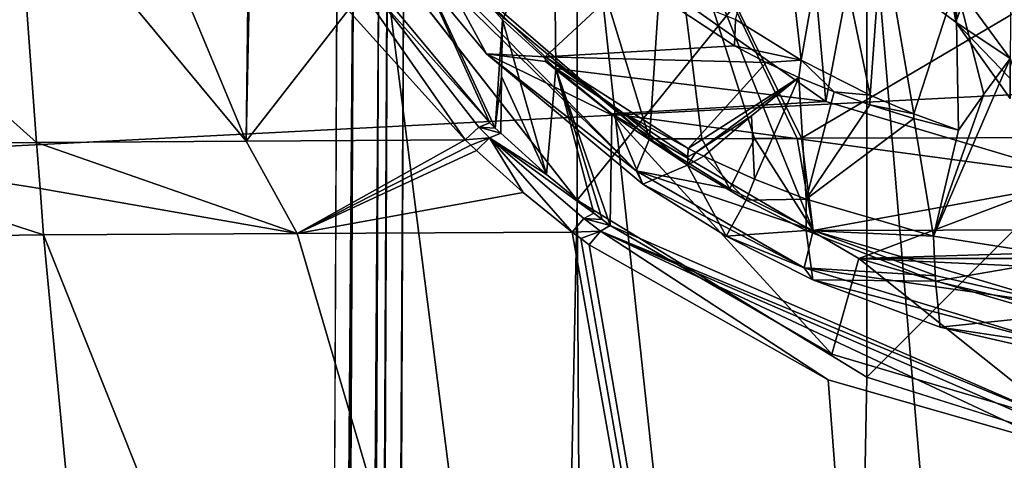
# Model space of a CAD drawing. Header units: millimetres. Extents: x -150 to 308, y -116 to 257.
# Tile 46 of 147: x 236.23 to 243.54, y 115.79 to 119.06. Entities that reach past the tile are written whole.
import ezdxf

# ---------------------------------------------------------------- set-up
doc = ezdxf.new("R2010")
doc.units = ezdxf.units.MM
doc.header["$LTSCALE"] = 81.481481
for name, color, linetype in [('181', 7, 'CONTINUOUS'), ('182', 7, 'CONTINUOUS'), ('183', 7, 'CONTINUOUS'), ('184', 7, 'CONTINUOUS'), ('230', 7, 'CONTINUOUS'), ('231', 7, 'CONTINUOUS'), ('239', 7, 'CONTINUOUS'), ('240', 7, 'CONTINUOUS'), ('241', 7, 'CONTINUOUS'), ('242', 7, 'CONTINUOUS'), ('243', 7, 'CONTINUOUS'), ('244', 7, 'CONTINUOUS'), ('245', 7, 'CONTINUOUS'), ('246', 7, 'CONTINUOUS'), ('247', 7, 'CONTINUOUS'), ('248', 7, 'CONTINUOUS'), ('249', 7, 'CONTINUOUS'), ('259', 7, 'CONTINUOUS'), ('352', 7, 'CONTINUOUS'), ('358', 7, 'CONTINUOUS'), ('359', 7, 'CONTINUOUS'), ('360', 7, 'CONTINUOUS'), ('361', 7, 'CONTINUOUS'), ('362', 7, 'CONTINUOUS'), ('381', 7, 'CONTINUOUS'), ('410', 7, 'CONTINUOUS'), ('414', 7, 'CONTINUOUS'), ('415', 7, 'CONTINUOUS'), ('416', 7, 'CONTINUOUS'), ('417', 7, 'CONTINUOUS'), ('418', 7, 'CONTINUOUS'), ('419', 7, 'CONTINUOUS'), ('420', 7, 'CONTINUOUS'), ('421', 7, 'CONTINUOUS'), ('425', 7, 'CONTINUOUS'), ('426', 7, 'CONTINUOUS'), ('427', 7, 'CONTINUOUS'), ('503', 7, 'CONTINUOUS'), ('504', 7, 'CONTINUOUS'), ('505', 7, 'CONTINUOUS'), ('506', 7, 'CONTINUOUS'), ('523', 7, 'CONTINUOUS')]:
    doc.layers.add(name, color=color, linetype=linetype)

msp = doc.modelspace()

# ---------------------------------------------------------------- linework, layer by layer
at = {"layer": '181', "linetype": 'CONTINUOUS'}
for points in [[(236.2066, 120.2147, -33.3159), (234.2766, 120.0155, -35.9538), (236.3579, 118.1464, -33.2418), (236.2066, 120.2147, -33.3159)], [(236.3579, 118.1464, -33.2418), (234.2766, 120.0155, -35.9538), (234.3712, 118.1198, -36.0038), (236.3579, 118.1464, -33.2418)]]:
    msp.add_3dface(points, dxfattribs=at)
at = {"layer": '182', "linetype": 'CONTINUOUS'}
for points in [[(236.3579, 118.1464, -33.2418), (234.3712, 118.1198, -36.0038), (236.3841, 117.8031, -33.229), (236.3579, 118.1464, -33.2418)], [(236.3841, 117.8031, -33.229), (234.3712, 118.1198, -36.0038), (236.4109, 117.459, -33.2161), (236.3841, 117.8031, -33.229)], [(236.4109, 117.459, -33.2161), (234.3712, 118.1198, -36.0038), (234.4198, 117.4332, -35.9654), (236.4109, 117.459, -33.2161)]]:
    msp.add_3dface(points, dxfattribs=at)
at = {"layer": '183', "linetype": 'CONTINUOUS'}
for points in [[(236.3579, 118.1464, -33.2418), (238.293, 117.4706, -32.0437), (237.9142, 118.1559, -32.2546), (236.3579, 118.1464, -33.2418)], [(236.3579, 118.1464, -33.2418), (236.3841, 117.8031, -33.229), (238.293, 117.4706, -32.0437), (236.3579, 118.1464, -33.2418)], [(238.293, 117.4706, -32.0437), (239.5416, 118.1642, -31.3894), (237.9142, 118.1559, -32.2546), (238.293, 117.4706, -32.0437)], [(239.5827, 118.1248, -31.3698), (239.5416, 118.1642, -31.3894), (238.293, 117.4706, -32.0437), (239.5827, 118.1248, -31.3698)], [(239.6246, 118.0851, -31.3498), (239.5827, 118.1248, -31.3698), (238.293, 117.4706, -32.0437), (239.6246, 118.0851, -31.3498)], [(239.9721, 117.7739, -31.1878), (239.6246, 118.0851, -31.3498), (238.293, 117.4706, -32.0437), (239.9721, 117.7739, -31.1878)], [(236.3841, 117.8031, -33.229), (236.4109, 117.459, -33.2161), (238.293, 117.4706, -32.0437), (236.3841, 117.8031, -33.229)], [(240.3357, 117.4806, -31.0248), (239.9721, 117.7739, -31.1878), (238.293, 117.4706, -32.0437), (240.3357, 117.4806, -31.0248)]]:
    msp.add_3dface(points, dxfattribs=at)
at = {"layer": '184', "linetype": 'CONTINUOUS'}
for points in [[(237.0594, 120.2111, -32.7526), (236.2066, 120.2147, -33.3159), (237.9142, 118.1559, -32.2546), (237.0594, 120.2111, -32.7526)], [(236.2066, 120.2147, -33.3159), (236.3579, 118.1464, -33.2418), (237.9142, 118.1559, -32.2546), (236.2066, 120.2147, -33.3159)], [(237.9383, 120.2076, -32.224), (237.0594, 120.2111, -32.7526), (237.9142, 118.1559, -32.2546), (237.9383, 120.2076, -32.224)], [(237.9383, 120.2076, -32.224), (237.9142, 118.1559, -32.2546), (237.9574, 120.1753, -32.2136), (237.9383, 120.2076, -32.224)], [(237.9574, 120.1753, -32.2136), (237.9142, 118.1559, -32.2546), (238.6711, 119.129, -31.8267), (237.9574, 120.1753, -32.2136)], [(237.9142, 118.1559, -32.2546), (239.5416, 118.1642, -31.3894), (238.6711, 119.129, -31.8267), (237.9142, 118.1559, -32.2546)]]:
    msp.add_3dface(points, dxfattribs=at)
at = {"layer": '230', "linetype": 'CONTINUOUS'}
for points in [[(233.6536, 119.728, -52.8363), (233.472, 123.337, -52.8207), (250.0005, 118.8276, -55.2137), (233.6536, 119.728, -52.8363)], [(233.472, 123.337, -52.8207), (250.1178, 122.4014, -55.1855), (250.0005, 118.8276, -55.2137), (233.472, 123.337, -52.8207)]]:
    msp.add_3dface(points, dxfattribs=at)
at = {"layer": '231', "linetype": 'CONTINUOUS'}
for points in [[(233.6536, 119.728, -52.8363), (250.0005, 118.8276, -55.2137), (233.6907, 117.991, -52.8435), (233.6536, 119.728, -52.8363)], [(234.1016, 99.5328, -52.9297), (233.6907, 117.991, -52.8435), (250.0005, 118.8276, -55.2137), (234.1016, 99.5328, -52.9297)], [(235.3233, 46.9171, -53.1923), (234.1016, 99.5328, -52.9297), (250.0005, 118.8276, -55.2137), (235.3233, 46.9171, -53.1923)], [(250.0005, 118.8276, -55.2137), (250, 21.1069, -55.9805), (235.3233, 46.9171, -53.1923), (250.0005, 118.8276, -55.2137)]]:
    msp.add_3dface(points, dxfattribs=at)
at = {"layer": '239', "linetype": 'CONTINUOUS'}
for points in [[(236.4109, 117.459, -33.2161), (234.4198, 117.4332, -35.9654), (237.231, 108.7801, -32.8834), (236.4109, 117.459, -33.2161)], [(238.2156, 99.684, -32.5089), (234.4198, 117.4332, -35.9654), (235.405, 99.6563, -35.8744), (238.2156, 99.684, -32.5089)], [(234.4198, 117.4332, -35.9654), (238.2156, 99.684, -32.5089), (237.231, 108.7801, -32.8834), (234.4198, 117.4332, -35.9654)]]:
    msp.add_3dface(points, dxfattribs=at)
at = {"layer": '240', "linetype": 'CONTINUOUS'}
for points in [[(240.3357, 117.4806, -31.0248), (238.293, 117.4706, -32.0437), (243.5009, 99.708, -29.8727), (240.3357, 117.4806, -31.0248)], [(240.3357, 117.4806, -31.0248), (243.5009, 99.708, -29.8727), (240.3981, 117.4333, -30.9975), (240.3357, 117.4806, -31.0248)], [(238.293, 117.4706, -32.0437), (236.4109, 117.459, -33.2161), (243.5009, 99.708, -29.8727), (238.293, 117.4706, -32.0437)], [(236.4109, 117.459, -33.2161), (237.231, 108.7801, -32.8834), (243.5009, 99.708, -29.8727), (236.4109, 117.459, -33.2161)], [(240.3981, 117.4333, -30.9975), (243.5009, 99.708, -29.8727), (240.4608, 117.3862, -30.9703), (240.3981, 117.4333, -30.9975)], [(240.4608, 117.3862, -30.9703), (243.5009, 99.708, -29.8727), (242.235, 116.3822, -30.2803), (240.4608, 117.3862, -30.9703)], [(243.5009, 99.708, -29.8727), (243.94, 115.8951, -29.7621), (242.235, 116.3822, -30.2803), (243.5009, 99.708, -29.8727)], [(250, 99.7247, -28.8479), (243.94, 115.8951, -29.7621), (243.5009, 99.708, -29.8727), (250, 99.7247, -28.8479)]]:
    msp.add_3dface(points, dxfattribs=at)
at = {"layer": '241', "linetype": 'CONTINUOUS'}
for points in [[(240.4608, 117.3862, -30.9703), (242.235, 116.3822, -30.2803), (240.5448, 117.4878, -30.9902), (240.4608, 117.3862, -30.9703)], [(240.6178, 117.5279, -31.092), (240.5448, 117.4878, -30.9902), (243.9979, 116.0595, -29.8859), (240.6178, 117.5279, -31.092)], [(242.235, 116.3822, -30.2803), (243.94, 115.8951, -29.7621), (240.5448, 117.4878, -30.9902), (242.235, 116.3822, -30.2803)], [(240.5448, 117.4878, -30.9902), (243.94, 115.8951, -29.7621), (243.9659, 116.0007, -29.7949), (240.5448, 117.4878, -30.9902)], [(243.9979, 116.0595, -29.8859), (240.5448, 117.4878, -30.9902), (243.9659, 116.0007, -29.7949), (243.9979, 116.0595, -29.8859)], [(242.2629, 116.5741, -30.4331), (240.6178, 117.5279, -31.092), (243.9979, 116.0595, -29.8859), (242.2629, 116.5741, -30.4331)]]:
    msp.add_3dface(points, dxfattribs=at)
at = {"layer": '242', "linetype": 'CONTINUOUS'}
for points in [[(240.3357, 117.4806, -31.0248), (240.5448, 117.4878, -30.9902), (240.4212, 117.5809, -31.0438), (240.3357, 117.4806, -31.0248)], [(240.4964, 117.62, -31.1466), (240.4212, 117.5809, -31.0438), (240.5571, 117.5735, -31.1193), (240.4964, 117.62, -31.1466)], [(240.5448, 117.4878, -30.9902), (240.6178, 117.5279, -31.092), (240.4212, 117.5809, -31.0438), (240.5448, 117.4878, -30.9902)], [(240.4212, 117.5809, -31.0438), (240.6178, 117.5279, -31.092), (240.5571, 117.5735, -31.1193), (240.4212, 117.5809, -31.0438)], [(240.3357, 117.4806, -31.0248), (240.3981, 117.4333, -30.9975), (240.5448, 117.4878, -30.9902), (240.3357, 117.4806, -31.0248)], [(240.3981, 117.4333, -30.9975), (240.4608, 117.3862, -30.9703), (240.5448, 117.4878, -30.9902), (240.3981, 117.4333, -30.9975)]]:
    msp.add_3dface(points, dxfattribs=at)
at = {"layer": '243', "linetype": 'CONTINUOUS'}
for points in [[(239.8043, 118.2147, -31.4716), (239.7221, 118.1811, -31.3647), (240.1443, 117.9069, -31.3089), (239.8043, 118.2147, -31.4716)], [(239.6246, 118.0851, -31.3498), (239.9721, 117.7739, -31.1878), (239.7221, 118.1811, -31.3647), (239.6246, 118.0851, -31.3498)], [(239.9721, 117.7739, -31.1878), (240.3357, 117.4806, -31.0248), (239.7221, 118.1811, -31.3647), (239.9721, 117.7739, -31.1878)], [(240.3357, 117.4806, -31.0248), (240.4212, 117.5809, -31.0438), (239.7221, 118.1811, -31.3647), (240.3357, 117.4806, -31.0248)], [(240.4212, 117.5809, -31.0438), (240.4964, 117.62, -31.1466), (239.7221, 118.1811, -31.3647), (240.4212, 117.5809, -31.0438)], [(239.7221, 118.1811, -31.3647), (240.4964, 117.62, -31.1466), (240.1443, 117.9069, -31.3089), (239.7221, 118.1811, -31.3647)]]:
    msp.add_3dface(points, dxfattribs=at)
at = {"layer": '244', "linetype": 'CONTINUOUS'}
for points in [[(239.7243, 118.2918, -31.5113), (239.6417, 118.2598, -31.4039), (239.7643, 118.2531, -31.4918), (239.7243, 118.2918, -31.5113)], [(239.5416, 118.1642, -31.3894), (239.7221, 118.1811, -31.3647), (239.6417, 118.2598, -31.4039), (239.5416, 118.1642, -31.3894)], [(239.7221, 118.1811, -31.3647), (239.8043, 118.2147, -31.4716), (239.6417, 118.2598, -31.4039), (239.7221, 118.1811, -31.3647)], [(239.6417, 118.2598, -31.4039), (239.8043, 118.2147, -31.4716), (239.7643, 118.2531, -31.4918), (239.6417, 118.2598, -31.4039)], [(239.5416, 118.1642, -31.3894), (239.5827, 118.1248, -31.3698), (239.7221, 118.1811, -31.3647), (239.5416, 118.1642, -31.3894)], [(239.5827, 118.1248, -31.3698), (239.6246, 118.0851, -31.3498), (239.7221, 118.1811, -31.3647), (239.5827, 118.1248, -31.3698)]]:
    msp.add_3dface(points, dxfattribs=at)
at = {"layer": '245', "linetype": 'CONTINUOUS'}
for points in [[(238.6711, 119.129, -31.8267), (239.5416, 118.1642, -31.3894), (238.0901, 120.2524, -32.2168), (238.6711, 119.129, -31.8267)], [(238.0901, 120.2524, -32.2168), (239.5416, 118.1642, -31.3894), (239.6417, 118.2598, -31.4039), (238.0901, 120.2524, -32.2168)], [(238.0901, 120.2524, -32.2168), (239.6417, 118.2598, -31.4039), (239.7243, 118.2918, -31.5113), (238.0901, 120.2524, -32.2168)], [(238.0901, 120.2524, -32.2168), (239.7243, 118.2918, -31.5113), (238.8872, 119.2291, -31.9448), (238.0901, 120.2524, -32.2168)]]:
    msp.add_3dface(points, dxfattribs=at)
at = {"layer": '246', "linetype": 'CONTINUOUS'}
for points in [[(238.8872, 119.2291, -31.9448), (239.7243, 118.2918, -31.5113), (238.9366, 120.0365, -35.4774), (238.8872, 119.2291, -31.9448)], [(239.7243, 118.2918, -31.5113), (239.7643, 118.2531, -31.4918), (238.9366, 120.0365, -35.4774), (239.7243, 118.2918, -31.5113)], [(239.7643, 118.2531, -31.4918), (239.8176, 119.057, -34.9786), (238.9366, 120.0365, -35.4774), (239.7643, 118.2531, -31.4918)], [(239.8176, 119.057, -34.9786), (239.7643, 118.2531, -31.4918), (239.8108, 118.6365, -33.2271), (239.8176, 119.057, -34.9786)], [(239.7643, 118.2531, -31.4918), (239.8043, 118.2147, -31.4716), (239.8108, 118.6365, -33.2271), (239.7643, 118.2531, -31.4918)]]:
    msp.add_3dface(points, dxfattribs=at)
at = {"layer": '247', "linetype": 'CONTINUOUS'}
for points in [[(240.1443, 117.9069, -31.3089), (239.8176, 119.057, -34.9786), (239.8108, 118.6365, -33.2271), (240.1443, 117.9069, -31.3089)], [(239.8176, 119.057, -34.9786), (240.1443, 117.9069, -31.3089), (240.214, 118.6957, -34.7637), (239.8176, 119.057, -34.9786)], [(240.1443, 117.9069, -31.3089), (240.4964, 117.62, -31.1466), (240.214, 118.6957, -34.7637), (240.1443, 117.9069, -31.3089)], [(240.5571, 117.5735, -31.1193), (240.6178, 117.5279, -31.092), (240.214, 118.6957, -34.7637), (240.5571, 117.5735, -31.1193)], [(240.6178, 117.5279, -31.092), (240.6286, 118.3593, -34.5438), (240.214, 118.6957, -34.7637), (240.6178, 117.5279, -31.092)], [(240.4964, 117.62, -31.1466), (240.5571, 117.5735, -31.1193), (240.214, 118.6957, -34.7637), (240.4964, 117.62, -31.1466)], [(239.8043, 118.2147, -31.4716), (240.1443, 117.9069, -31.3089), (239.8108, 118.6365, -33.2271), (239.8043, 118.2147, -31.4716)]]:
    msp.add_3dface(points, dxfattribs=at)
at = {"layer": '248', "linetype": 'CONTINUOUS'}
for points in [[(240.6178, 117.5279, -31.092), (242.2629, 116.5741, -30.4331), (240.6286, 118.3593, -34.5438), (240.6178, 117.5279, -31.092)], [(240.6286, 118.3593, -34.5438), (242.2629, 116.5741, -30.4331), (242.4632, 117.2837, -33.6379), (240.6286, 118.3593, -34.5438)], [(242.2629, 116.5741, -30.4331), (243.9979, 116.0595, -29.8859), (242.4632, 117.2837, -33.6379), (242.2629, 116.5741, -30.4331)], [(242.4632, 117.2837, -33.6379), (243.9979, 116.0595, -29.8859), (244.0033, 116.8339, -33.0922), (242.4632, 117.2837, -33.6379)]]:
    msp.add_3dface(points, dxfattribs=at)
at = {"layer": '249', "linetype": 'CONTINUOUS'}
for points in [[(238.9366, 120.0365, -35.4774), (239.8176, 119.057, -34.9786), (240.202, 119.8706, -35.3999), (238.9366, 120.0365, -35.4774)], [(239.8176, 119.057, -34.9786), (240.214, 118.6957, -34.7637), (240.202, 119.8706, -35.3999), (239.8176, 119.057, -34.9786)], [(240.202, 119.8706, -35.3999), (240.214, 118.6957, -34.7637), (242.2181, 118.4502, -34.6055), (240.202, 119.8706, -35.3999)], [(240.214, 118.6957, -34.7637), (240.6286, 118.3593, -34.5438), (242.2181, 118.4502, -34.6055), (240.214, 118.6957, -34.7637)], [(242.2181, 118.4502, -34.6055), (240.6286, 118.3593, -34.5438), (244.0798, 117.8956, -34.1993), (242.2181, 118.4502, -34.6055)], [(240.6286, 118.3593, -34.5438), (242.4632, 117.2837, -33.6379), (244.0798, 117.8956, -34.1993), (240.6286, 118.3593, -34.5438)], [(244.0798, 117.8956, -34.1993), (242.4632, 117.2837, -33.6379), (250, 117.5139, -33.8711), (244.0798, 117.8956, -34.1993)], [(250, 117.5139, -33.8711), (242.4632, 117.2837, -33.6379), (257.5382, 117.2844, -33.6386), (250, 117.5139, -33.8711)], [(257.5382, 117.2844, -33.6386), (242.4632, 117.2837, -33.6379), (246.8637, 117.078, -33.4078), (257.5382, 117.2844, -33.6386)], [(242.4632, 117.2837, -33.6379), (244.0033, 116.8339, -33.0922), (246.8637, 117.078, -33.4078), (242.4632, 117.2837, -33.6379)]]:
    msp.add_3dface(points, dxfattribs=at)
at = {"layer": '259', "linetype": 'CONTINUOUS'}
for points in [[(240.202, 119.8706, -35.3999), (242.2181, 118.4502, -34.6055), (241.8454, 122.6296, -51.6026), (240.202, 119.8706, -35.3999)], [(241.8454, 122.6296, -51.6026), (242.2181, 118.4502, -34.6055), (242.9355, 122.2608, -51.7497), (241.8454, 122.6296, -51.6026)], [(242.2181, 118.4502, -34.6055), (244.0798, 117.8956, -34.1993), (242.9355, 122.2608, -51.7497), (242.2181, 118.4502, -34.6055)], [(244.0798, 117.8956, -34.1993), (244.0798, 122.0754, -51.8812), (242.9355, 122.2608, -51.7497), (244.0798, 117.8956, -34.1993)]]:
    msp.add_3dface(points, dxfattribs=at)
at = {"layer": '352', "linetype": 'CONTINUOUS'}
for points in [[(240.3714, 117.7174, -37.3602), (238.7304, 32.7, -40.4743), (239.0832, 119.368, -40.5502), (240.3714, 117.7174, -37.3602)], [(240.8546, 32.7, -36.0506), (238.7304, 32.7, -40.4743), (240.3714, 117.7174, -37.3602), (240.8546, 32.7, -36.0506)], [(242.5237, 116.4023, -34.7675), (240.8546, 32.7, -36.0506), (240.3714, 117.7174, -37.3602), (242.5237, 116.4023, -34.7675)], [(243.7542, 116.0152, -33.8043), (240.8546, 32.7, -36.0506), (242.5237, 116.4023, -34.7675), (243.7542, 116.0152, -33.8043)], [(245.1556, 115.6753, -32.9858), (240.8546, 32.7, -36.0506), (243.7542, 116.0152, -33.8043), (245.1556, 115.6753, -32.9858)]]:
    msp.add_3dface(points, dxfattribs=at)
at = {"layer": '358', "linetype": 'CONTINUOUS'}
for points in [[(238.41, 77.4335, -50.5984), (249.9325, 32.7, -52.7569), (238.5992, 122.1877, -50.4673), (238.41, 77.4335, -50.5984)], [(238.5992, 122.1877, -50.4673), (249.9325, 32.7, -52.7569), (240.3723, 120.9492, -51.0339), (238.5992, 122.1877, -50.4673)], [(240.3723, 120.9492, -51.0339), (249.9325, 32.7, -52.7569), (242.5237, 120.3768, -51.5807), (240.3723, 120.9492, -51.0339)], [(242.5237, 120.3768, -51.5807), (249.9325, 32.7, -52.7569), (246.2431, 120.1271, -52.19), (242.5237, 120.3768, -51.5807)]]:
    msp.add_3dface(points, dxfattribs=at)
at = {"layer": '359', "linetype": 'CONTINUOUS'}
for points in [[(238.41, 77.4335, -50.5984), (238.5992, 122.1877, -50.4673), (238.7158, 121.0453, -46.1573), (238.41, 77.4335, -50.5984)], [(238.3437, 32.7, -46.2744), (238.2209, 32.7, -50.7292), (238.7158, 121.0453, -46.1573), (238.3437, 32.7, -46.2744)], [(238.2209, 32.7, -50.7292), (238.41, 77.4335, -50.5984), (238.7158, 121.0453, -46.1573), (238.2209, 32.7, -50.7292)], [(238.9002, 119.8668, -41.947), (238.3437, 32.7, -46.2744), (238.7158, 121.0453, -46.1573), (238.9002, 119.8668, -41.947)], [(238.5378, 32.7, -41.9282), (238.3437, 32.7, -46.2744), (238.9002, 119.8668, -41.947), (238.5378, 32.7, -41.9282)]]:
    msp.add_3dface(points, dxfattribs=at)
at = {"layer": '360', "linetype": 'CONTINUOUS'}
for points in [[(238.5378, 32.7, -41.9282), (238.9002, 119.8668, -41.947), (238.962, 119.6458, -41.2593), (238.5378, 32.7, -41.9282)], [(238.6051, 32.7, -41.1975), (238.5378, 32.7, -41.9282), (238.962, 119.6458, -41.2593), (238.6051, 32.7, -41.1975)], [(239.0832, 119.368, -40.5502), (238.6051, 32.7, -41.1975), (238.962, 119.6458, -41.2593), (239.0832, 119.368, -40.5502)], [(238.7304, 32.7, -40.4743), (238.6051, 32.7, -41.1975), (239.0832, 119.368, -40.5502), (238.7304, 32.7, -40.4743)]]:
    msp.add_3dface(points, dxfattribs=at)
at = {"layer": '361', "linetype": 'CONTINUOUS'}
for points in [[(240.3714, 117.7174, -37.3602), (239.0832, 119.368, -40.5502), (240.3723, 120.9492, -51.0339), (240.3714, 117.7174, -37.3602)], [(240.3714, 117.7174, -37.3602), (240.3723, 120.9492, -51.0339), (242.5237, 120.3768, -51.5807), (240.3714, 117.7174, -37.3602)], [(242.5237, 116.4023, -34.7675), (240.3714, 117.7174, -37.3602), (242.5237, 120.3768, -51.5807), (242.5237, 116.4023, -34.7675)]]:
    msp.add_3dface(points, dxfattribs=at)
at = {"layer": '362', "linetype": 'CONTINUOUS'}
for points in [[(242.5237, 116.4023, -34.7675), (242.5237, 120.3768, -51.5807), (246.2431, 120.1271, -52.19), (242.5237, 116.4023, -34.7675)], [(243.7542, 116.0152, -33.8043), (242.5237, 116.4023, -34.7675), (246.2431, 120.1271, -52.19), (243.7542, 116.0152, -33.8043)]]:
    msp.add_3dface(points, dxfattribs=at)
at = {"layer": '381', "linetype": 'CONTINUOUS'}
for points in [[(243.5859, 118.7695, -33.008), (244.0399, 117.2878, -33.3582), (243.0168, 117.4503, -33.3198), (243.5859, 118.7695, -33.008)], [(243.3918, 118.5054, -33.0704), (243.5859, 118.7695, -33.008), (243.0168, 117.4503, -33.3198), (243.3918, 118.5054, -33.0704)], [(241.6658, 118.3438, -33.1086), (242.0186, 118.6279, -33.0414), (241.6879, 117.8742, -33.2196), (241.6658, 118.3438, -33.1086)], [(241.6879, 117.8742, -33.2196), (242.0186, 118.6279, -33.0414), (242.0722, 117.7244, -33.255), (241.6879, 117.8742, -33.2196)], [(242.0186, 118.6279, -33.0414), (242.2795, 118.5212, -33.0667), (242.0722, 117.7244, -33.255), (242.0186, 118.6279, -33.0414)], [(242.2795, 118.5212, -33.0667), (242.5447, 118.425, -33.0894), (242.0722, 117.7244, -33.255), (242.2795, 118.5212, -33.0667)], [(243.2022, 118.2381, -33.1336), (243.3918, 118.5054, -33.0704), (243.0168, 117.4503, -33.3198), (243.2022, 118.2381, -33.1336)], [(242.5447, 118.425, -33.0894), (242.871, 118.3234, -33.1134), (242.0722, 117.7244, -33.255), (242.5447, 118.425, -33.0894)], [(241.3123, 118.0435, -33.1796), (241.6658, 118.3438, -33.1086), (241.6879, 117.8742, -33.2196), (241.3123, 118.0435, -33.1796)], [(242.0722, 117.7244, -33.255), (242.871, 118.3234, -33.1134), (243.0168, 117.4503, -33.3198), (242.0722, 117.7244, -33.255)], [(242.871, 118.3234, -33.1134), (243.2022, 118.2381, -33.1336), (243.0168, 117.4503, -33.3198), (242.871, 118.3234, -33.1134)]]:
    msp.add_3dface(points, dxfattribs=at)
at = {"layer": '410', "linetype": 'CONTINUOUS'}
for points in [[(242.1248, 117.4923, -30.3308), (243.9789, 116.9405, -29.7668), (245.9763, 117.5023, -29.3382), (242.1248, 117.4923, -30.3308)], [(243.0392, 117.155, -30.0324), (243.9789, 116.9405, -29.7668), (242.1248, 117.4923, -30.3308), (243.0392, 117.155, -30.0324)]]:
    msp.add_3dface(points, dxfattribs=at)
at = {"layer": '414', "linetype": 'CONTINUOUS'}
for points in [[(243.0392, 117.155, -30.0324), (242.1248, 117.4923, -30.3308), (242.0581, 117.2157, -30.4982), (243.0392, 117.155, -30.0324)], [(243.9789, 116.9405, -29.7668), (243.0392, 117.155, -30.0324), (242.0581, 117.2157, -30.4982), (243.9789, 116.9405, -29.7668)], [(243.9679, 116.6386, -29.9151), (243.9789, 116.9405, -29.7668), (242.0581, 117.2157, -30.4982), (243.9679, 116.6386, -29.9151)], [(242.121, 117.1259, -30.795), (243.9679, 116.6386, -29.9151), (242.0581, 117.2157, -30.4982), (242.121, 117.1259, -30.795)], [(243.0683, 116.7744, -30.5048), (243.9679, 116.6386, -29.9151), (242.121, 117.1259, -30.795), (243.0683, 116.7744, -30.5048)], [(244.0399, 116.552, -30.2454), (243.9679, 116.6386, -29.9151), (243.0683, 116.7744, -30.5048), (244.0399, 116.552, -30.2454)]]:
    msp.add_3dface(points, dxfattribs=at)
at = {"layer": '415', "linetype": 'CONTINUOUS'}
for points in [[(238.7313, 119.9689, -32.1438), (239.2418, 119.6473, -33.369), (239.7001, 118.804, -31.7101), (238.7313, 119.9689, -32.1438)], [(239.2418, 119.6473, -33.369), (240.1347, 118.7828, -33.1576), (239.7001, 118.804, -31.7101), (239.2418, 119.6473, -33.369)], [(240.1366, 118.7473, -33.0135), (240.6462, 118.3421, -32.8229), (239.7001, 118.804, -31.7101), (240.1366, 118.7473, -33.0135)], [(239.7001, 118.804, -31.7101), (240.6462, 118.3421, -32.8229), (240.8587, 117.8362, -31.2416), (239.7001, 118.804, -31.7101)], [(240.1347, 118.7828, -33.1576), (240.1366, 118.7473, -33.0135), (239.7001, 118.804, -31.7101), (240.1347, 118.7828, -33.1576)], [(240.7003, 118.3738, -33.1032), (240.1366, 118.7473, -33.0135), (240.1347, 118.7828, -33.1576), (240.7003, 118.3738, -33.1032)], [(241.1961, 118.101, -33.1668), (240.7003, 118.3738, -33.1032), (240.1347, 118.7828, -33.1576), (241.1961, 118.101, -33.1668)], [(240.6462, 118.3421, -32.8229), (241.1904, 117.9763, -32.6268), (240.8587, 117.8362, -31.2416), (240.6462, 118.3421, -32.8229)], [(240.8587, 117.8362, -31.2416), (241.1904, 117.9763, -32.6268), (241.4794, 117.4488, -31.0135), (240.8587, 117.8362, -31.2416)], [(241.4794, 117.4488, -31.0135), (241.1904, 117.9763, -32.6268), (241.6277, 117.7177, -32.4431), (241.4794, 117.4488, -31.0135)], [(242.0722, 117.4909, -32.267), (241.4794, 117.4488, -31.0135), (241.6277, 117.7177, -32.4431), (242.0722, 117.4909, -32.267)], [(242.121, 117.1259, -30.795), (241.4794, 117.4488, -31.0135), (242.0722, 117.4909, -32.267), (242.121, 117.1259, -30.795)], [(243.0336, 117.1155, -31.9227), (242.121, 117.1259, -30.795), (242.0722, 117.4909, -32.267), (243.0336, 117.1155, -31.9227)], [(243.0683, 116.7744, -30.5048), (242.121, 117.1259, -30.795), (243.0336, 117.1155, -31.9227), (243.0683, 116.7744, -30.5048)], [(244.0399, 116.8756, -31.6145), (243.0683, 116.7744, -30.5048), (243.0336, 117.1155, -31.9227), (244.0399, 116.8756, -31.6145)], [(244.0399, 116.8756, -31.6145), (244.0399, 116.552, -30.2454), (243.0683, 116.7744, -30.5048), (244.0399, 116.8756, -31.6145)]]:
    msp.add_3dface(points, dxfattribs=at)
at = {"layer": '416', "linetype": 'CONTINUOUS'}
for points in [[(240.6462, 118.3421, -32.8229), (240.1366, 118.7473, -33.0135), (240.7003, 118.3738, -33.1032), (240.6462, 118.3421, -32.8229)], [(241.1904, 117.9763, -32.6268), (240.6462, 118.3421, -32.8229), (240.7003, 118.3738, -33.1032), (241.1904, 117.9763, -32.6268)], [(241.1904, 117.9763, -32.6268), (240.7003, 118.3738, -33.1032), (241.1933, 118.0386, -32.8968), (241.1904, 117.9763, -32.6268)], [(240.7003, 118.3738, -33.1032), (241.1961, 118.101, -33.1668), (241.1933, 118.0386, -32.8968), (240.7003, 118.3738, -33.1032)]]:
    msp.add_3dface(points, dxfattribs=at)
at = {"layer": '417', "linetype": 'CONTINUOUS'}
for points in [[(241.3123, 118.0435, -33.1796), (241.1904, 117.9763, -32.6268), (241.2536, 118.0722, -33.1732), (241.3123, 118.0435, -33.1796)], [(241.1904, 117.9763, -32.6268), (241.1933, 118.0386, -32.8968), (241.2536, 118.0722, -33.1732), (241.1904, 117.9763, -32.6268)], [(241.1961, 118.101, -33.1668), (241.2536, 118.0722, -33.1732), (241.1933, 118.0386, -32.8968), (241.1961, 118.101, -33.1668)], [(241.1904, 117.9763, -32.6268), (241.3123, 118.0435, -33.1796), (241.6277, 117.7177, -32.4431), (241.1904, 117.9763, -32.6268)], [(241.3123, 118.0435, -33.1796), (241.6879, 117.8742, -33.2196), (241.6277, 117.7177, -32.4431), (241.3123, 118.0435, -33.1796)], [(241.6879, 117.8742, -33.2196), (242.0722, 117.7244, -33.255), (241.6277, 117.7177, -32.4431), (241.6879, 117.8742, -33.2196)], [(242.0722, 117.7244, -33.255), (242.0722, 117.4909, -32.267), (241.6277, 117.7177, -32.4431), (242.0722, 117.7244, -33.255)]]:
    msp.add_3dface(points, dxfattribs=at)
at = {"layer": '418', "linetype": 'CONTINUOUS'}
for points in [[(242.0722, 117.7244, -33.255), (243.0168, 117.4503, -33.3198), (242.0722, 117.4909, -32.267), (242.0722, 117.7244, -33.255)], [(243.0168, 117.4503, -33.3198), (243.0336, 117.1155, -31.9227), (242.0722, 117.4909, -32.267), (243.0168, 117.4503, -33.3198)], [(243.0168, 117.4503, -33.3198), (244.0399, 117.2878, -33.3582), (243.0336, 117.1155, -31.9227), (243.0168, 117.4503, -33.3198)], [(244.0399, 117.2878, -33.3582), (244.0399, 116.8756, -31.6145), (243.0336, 117.1155, -31.9227), (244.0399, 117.2878, -33.3582)]]:
    msp.add_3dface(points, dxfattribs=at)
at = {"layer": '419', "linetype": 'CONTINUOUS'}
for points in [[(240.1347, 118.7828, -33.1576), (239.2418, 119.6473, -33.369), (240.7709, 119.3735, -33.0252), (240.1347, 118.7828, -33.1576)], [(241.54, 118.863, -33.0061), (240.1347, 118.7828, -33.1576), (240.7709, 119.3735, -33.0252), (241.54, 118.863, -33.0061)], [(241.7755, 118.7402, -33.0199), (240.1347, 118.7828, -33.1576), (241.54, 118.863, -33.0061), (241.7755, 118.7402, -33.0199)], [(241.1961, 118.101, -33.1668), (240.1347, 118.7828, -33.1576), (241.7755, 118.7402, -33.0199), (241.1961, 118.101, -33.1668)], [(242.0186, 118.6279, -33.0414), (241.1961, 118.101, -33.1668), (241.7755, 118.7402, -33.0199), (242.0186, 118.6279, -33.0414)], [(241.1961, 118.101, -33.1668), (242.0186, 118.6279, -33.0414), (241.2536, 118.0722, -33.1732), (241.1961, 118.101, -33.1668)], [(242.0186, 118.6279, -33.0414), (241.6658, 118.3438, -33.1086), (241.2536, 118.0722, -33.1732), (242.0186, 118.6279, -33.0414)], [(241.6658, 118.3438, -33.1086), (241.3123, 118.0435, -33.1796), (241.2536, 118.0722, -33.1732), (241.6658, 118.3438, -33.1086)]]:
    msp.add_3dface(points, dxfattribs=at)
at = {"layer": '420', "linetype": 'CONTINUOUS'}
for points in [[(242.0348, 118.7567, -33.5722), (241.54, 118.863, -33.0061), (241.5467, 119.0581, -33.7785), (242.0348, 118.7567, -33.5722)], [(241.7755, 118.7402, -33.0199), (241.54, 118.863, -33.0061), (242.0348, 118.7567, -33.5722), (241.7755, 118.7402, -33.0199)], [(242.0186, 118.6279, -33.0414), (241.7755, 118.7402, -33.0199), (242.0348, 118.7567, -33.5722), (242.0186, 118.6279, -33.0414)], [(242.2795, 118.5212, -33.0667), (242.0186, 118.6279, -33.0414), (242.0348, 118.7567, -33.5722), (242.2795, 118.5212, -33.0667)], [(242.5464, 118.4964, -33.3706), (242.2795, 118.5212, -33.0667), (242.0348, 118.7567, -33.5722), (242.5464, 118.4964, -33.3706)], [(242.5447, 118.425, -33.0894), (242.2795, 118.5212, -33.0667), (242.5464, 118.4964, -33.3706), (242.5447, 118.425, -33.0894)]]:
    msp.add_3dface(points, dxfattribs=at)
at = {"layer": '421', "linetype": 'CONTINUOUS'}
msp.add_3dface([(241.54, 118.863, -33.0061), (240.7709, 119.3735, -33.0252), (241.5467, 119.0581, -33.7785), (241.54, 118.863, -33.0061)], dxfattribs=at)
at = {"layer": '425', "linetype": 'CONTINUOUS'}
for points in [[(243.1839, 119.321, -33.1423), (242.6255, 119.455, -32.0669), (243.184, 119.0391, -31.8802), (243.1839, 119.321, -33.1423)], [(243.5859, 118.7695, -33.008), (243.1839, 119.321, -33.1423), (243.184, 119.0391, -31.8802), (243.5859, 118.7695, -33.008)], [(243.5859, 118.7695, -33.008), (243.184, 119.0391, -31.8802), (243.5861, 118.6209, -32.3801), (243.5859, 118.7695, -33.008)], [(243.5861, 118.4722, -31.7522), (243.5861, 118.6209, -32.3801), (243.184, 119.0391, -31.8802), (243.5861, 118.4722, -31.7522)]]:
    msp.add_3dface(points, dxfattribs=at)
at = {"layer": '426', "linetype": 'CONTINUOUS'}
for points in [[(242.0348, 118.7567, -33.5722), (241.5467, 119.0581, -33.7785), (241.8743, 120.2014, -33.6377), (242.0348, 118.7567, -33.5722)], [(242.0348, 118.7567, -33.5722), (241.8743, 120.2014, -33.6377), (242.2448, 119.9494, -33.4881), (242.0348, 118.7567, -33.5722)], [(242.5464, 118.4964, -33.3706), (242.0348, 118.7567, -33.5722), (242.2448, 119.9494, -33.4881), (242.5464, 118.4964, -33.3706)], [(242.6359, 119.7254, -33.3383), (242.5464, 118.4964, -33.3706), (242.2448, 119.9494, -33.4881), (242.6359, 119.7254, -33.3383)], [(242.5464, 118.4964, -33.3706), (242.6359, 119.7254, -33.3383), (242.871, 118.3585, -33.2504), (242.5464, 118.4964, -33.3706)], [(242.6359, 119.7254, -33.3383), (243.1839, 119.321, -33.1423), (242.871, 118.3585, -33.2504), (242.6359, 119.7254, -33.3383)], [(243.1839, 119.321, -33.1423), (243.2022, 118.2381, -33.1336), (242.871, 118.3585, -33.2504), (243.1839, 119.321, -33.1423)], [(243.5859, 118.7695, -33.008), (243.3918, 118.5054, -33.0704), (243.1839, 119.321, -33.1423), (243.5859, 118.7695, -33.008)], [(243.3918, 118.5054, -33.0704), (243.2022, 118.2381, -33.1336), (243.1839, 119.321, -33.1423), (243.3918, 118.5054, -33.0704)]]:
    msp.add_3dface(points, dxfattribs=at)
at = {"layer": '427', "linetype": 'CONTINUOUS'}
for points in [[(242.5447, 118.425, -33.0894), (242.5464, 118.4964, -33.3706), (242.871, 118.3585, -33.2504), (242.5447, 118.425, -33.0894)], [(242.871, 118.3234, -33.1134), (242.5447, 118.425, -33.0894), (242.871, 118.3585, -33.2504), (242.871, 118.3234, -33.1134)], [(243.2022, 118.2381, -33.1336), (242.871, 118.3234, -33.1134), (242.871, 118.3585, -33.2504), (243.2022, 118.2381, -33.1336)]]:
    msp.add_3dface(points, dxfattribs=at)
at = {"layer": '503', "linetype": 'CONTINUOUS'}
for points in [[(240.9093, 118.1724, -30.7939), (240.2904, 120.2006, -31.0553), (239.7881, 119.1026, -31.2833), (240.9093, 118.1724, -30.7939)], [(241.0433, 120.1988, -30.7372), (240.2904, 120.2006, -31.0553), (240.9093, 118.1724, -30.7939), (241.0433, 120.1988, -30.7372)], [(241.2985, 118.1738, -30.6361), (241.0433, 120.1988, -30.7372), (240.9093, 118.1724, -30.7939), (241.2985, 118.1738, -30.6361)], [(245.4563, 120.1916, -29.4559), (241.0433, 120.1988, -30.7372), (242.0376, 118.1765, -30.3657), (245.4563, 120.1916, -29.4559)], [(242.0376, 118.1765, -30.3657), (241.0433, 120.1988, -30.7372), (242.0063, 118.1764, -30.3767), (242.0376, 118.1765, -30.3657)], [(242.0063, 118.1764, -30.3767), (241.0433, 120.1988, -30.7372), (241.8461, 118.1758, -30.4303), (242.0063, 118.1764, -30.3767)], [(241.8461, 118.1758, -30.4303), (241.0433, 120.1988, -30.7372), (241.6878, 118.1753, -30.4916), (241.8461, 118.1758, -30.4303)], [(241.6878, 118.1753, -30.4916), (241.0433, 120.1988, -30.7372), (241.2985, 118.1738, -30.6361), (241.6878, 118.1753, -30.4916)], [(245.929, 118.1862, -29.3505), (245.4563, 120.1916, -29.4559), (242.0376, 118.1765, -30.3657), (245.929, 118.1862, -29.3505)]]:
    msp.add_3dface(points, dxfattribs=at)
at = {"layer": '504', "linetype": 'CONTINUOUS'}
for points in [[(241.2985, 118.1738, -30.6361), (240.9093, 118.1724, -30.7939), (241.5051, 117.8023, -30.5566), (241.2985, 118.1738, -30.6361)], [(241.6878, 118.1753, -30.4916), (241.2985, 118.1738, -30.6361), (241.5051, 117.8023, -30.5566), (241.6878, 118.1753, -30.4916)], [(242.1248, 117.4923, -30.3308), (241.6878, 118.1753, -30.4916), (241.5051, 117.8023, -30.5566), (242.1248, 117.4923, -30.3308)], [(242.1248, 117.4923, -30.3308), (241.8461, 118.1758, -30.4303), (241.6878, 118.1753, -30.4916), (242.1248, 117.4923, -30.3308)], [(242.1248, 117.4923, -30.3308), (242.0063, 118.1764, -30.3767), (241.8461, 118.1758, -30.4303), (242.1248, 117.4923, -30.3308)], [(242.1248, 117.4923, -30.3308), (242.0376, 118.1765, -30.3657), (242.0063, 118.1764, -30.3767), (242.1248, 117.4923, -30.3308)], [(242.1248, 117.4923, -30.3308), (245.929, 118.1862, -29.3505), (242.0376, 118.1765, -30.3657), (242.1248, 117.4923, -30.3308)], [(242.1248, 117.4923, -30.3308), (245.9763, 117.5023, -29.3382), (245.929, 118.1862, -29.3505), (242.1248, 117.4923, -30.3308)]]:
    msp.add_3dface(points, dxfattribs=at)
at = {"layer": '505', "linetype": 'CONTINUOUS'}
for points in [[(241.5051, 117.8023, -30.5566), (240.9093, 118.1724, -30.7939), (240.8112, 117.9352, -30.9574), (241.5051, 117.8023, -30.5566)], [(242.0581, 117.2157, -30.4982), (242.1248, 117.4923, -30.3308), (240.8112, 117.9352, -30.9574), (242.0581, 117.2157, -30.4982)], [(242.1248, 117.4923, -30.3308), (241.5051, 117.8023, -30.5566), (240.8112, 117.9352, -30.9574), (242.1248, 117.4923, -30.3308)], [(240.8587, 117.8362, -31.2416), (242.0581, 117.2157, -30.4982), (240.8112, 117.9352, -30.9574), (240.8587, 117.8362, -31.2416)], [(242.0581, 117.2157, -30.4982), (240.8587, 117.8362, -31.2416), (241.4794, 117.4488, -31.0135), (242.0581, 117.2157, -30.4982)], [(242.121, 117.1259, -30.795), (242.0581, 117.2157, -30.4982), (241.4794, 117.4488, -31.0135), (242.121, 117.1259, -30.795)]]:
    msp.add_3dface(points, dxfattribs=at)
at = {"layer": '506', "linetype": 'CONTINUOUS'}
for points in [[(238.7313, 119.9689, -32.1438), (240.8112, 117.9352, -30.9574), (238.7306, 120.0544, -31.8979), (238.7313, 119.9689, -32.1438)], [(240.9093, 118.1724, -30.7939), (239.7881, 119.1026, -31.2833), (238.7306, 120.0544, -31.8979), (240.9093, 118.1724, -30.7939)], [(240.8112, 117.9352, -30.9574), (240.9093, 118.1724, -30.7939), (238.7306, 120.0544, -31.8979), (240.8112, 117.9352, -30.9574)], [(238.7313, 119.9689, -32.1438), (239.7001, 118.804, -31.7101), (240.8112, 117.9352, -30.9574), (238.7313, 119.9689, -32.1438)], [(239.7001, 118.804, -31.7101), (240.8587, 117.8362, -31.2416), (240.8112, 117.9352, -30.9574), (239.7001, 118.804, -31.7101)]]:
    msp.add_3dface(points, dxfattribs=at)
at = {"layer": '523', "linetype": 'CONTINUOUS'}
for points in [[(243.184, 119.0391, -31.8802), (242.6255, 119.455, -32.0669), (242.9931, 120.1921, -31.945), (243.184, 119.0391, -31.8802)], [(243.184, 119.0391, -31.8802), (242.9931, 120.1921, -31.945), (243.5929, 120.1891, -31.7576), (243.184, 119.0391, -31.8802)], [(243.5861, 118.4722, -31.7522), (243.184, 119.0391, -31.8802), (243.5929, 120.1891, -31.7576), (243.5861, 118.4722, -31.7522)]]:
    msp.add_3dface(points, dxfattribs=at)

doc.saveas('drawing.dxf')
